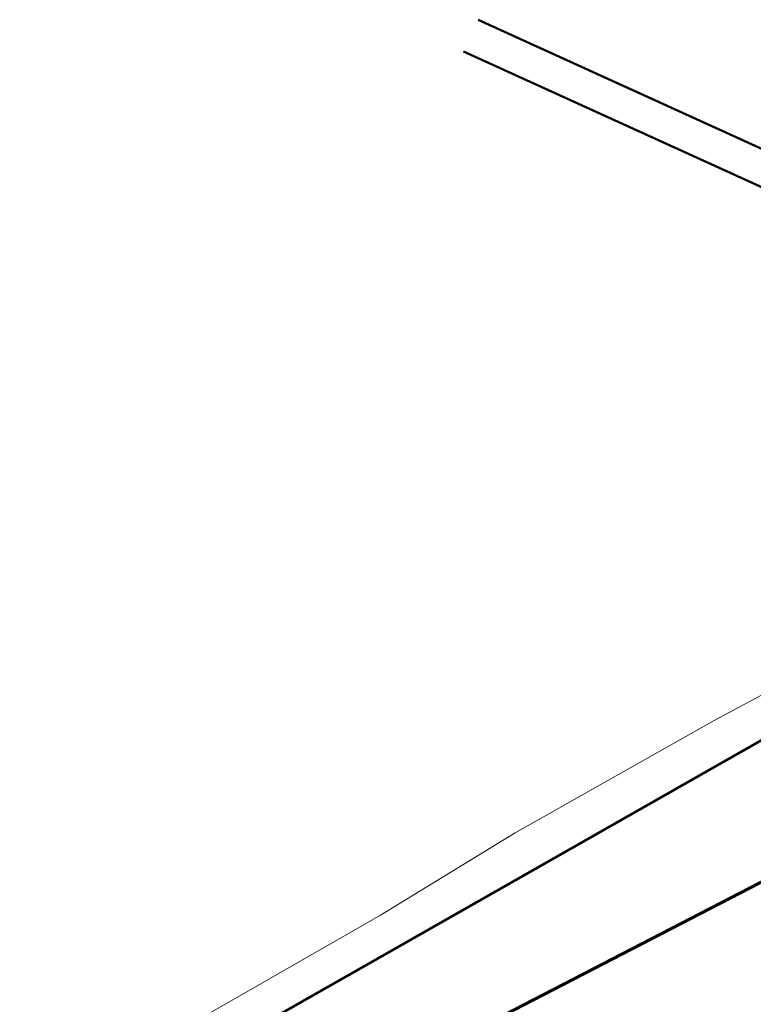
# Model space of a CAD drawing. Header units: metres. Extents: x 7389918 to 7395901, y 5992959 to 5996029.
# Tile 3 of 66: x 7390394 to 7390499, y 5993249 to 5993390. Entities that reach past the tile are written whole.
import ezdxf

# ---------------------------------------------------------------- set-up
doc = ezdxf.new("R2010")
doc.units = ezdxf.units.M
doc.header["$MEASUREMENT"] = 0
for name, pattern in [('1', [0]), ('2', [1.5, 1, -0.5]), ('4_SUWP', [0])]:
    doc.linetypes.add(name, pattern=pattern)
for name, color, linetype, lineweight in [('# Orlen Projekt - granice nieustalone do ustalenia', 6, 'CONTINUOUS', 100), ('Dzialki', 7, '1', 18), ('GRANICE_ZLE_L_0', 2, '1', 50), ('SUWP_L_0', 5, '4_SUWP', 18)]:
    doc.layers.add(name, color=color, linetype=linetype, lineweight=lineweight)
doc.layers.add('Kontury', color=7, linetype='2', lineweight=18, true_color=0x008000)
doc.layers.add('Uzytki', color=7, linetype='2', lineweight=18, true_color=0x008000)

msp = doc.modelspace()

# ---------------------------------------------------------------- linework, layer by layer
at = {"layer": '# Orlen Projekt - granice nieustalone do ustalenia', "linetype": '1', "lineweight": 60}
for p, q in [((7390397.03, 5993228.05), (7390565.05, 5993323.59)), ((7390421.89, 5993226.07), (7390594.11, 5993314.93))]:
    msp.add_line(p, q, dxfattribs=at)
at = {"layer": 'Dzialki'}
for p, q in [((7390460, 5993389.78), (7390582.76, 5993333.91)), ((7390565.05, 5993323.59), (7390397.03, 5993228.05)), ((7390421.89, 5993226.07), (7390594.11, 5993314.93))]:
    msp.add_line(p, q, dxfattribs=at)
at = {"layer": 'GRANICE_ZLE_L_0'}
for p, q in [((7390460, 5993389.78), (7390582.76, 5993333.91)), ((7390577.57, 5993330.77), (7390457.89, 5993385.24)), ((7390577.57, 5993330.77), (7390457.89, 5993385.24))]:
    msp.add_line(p, q, dxfattribs=at)
at = {"layer": 'Kontury'}
msp.add_line((7390421.89, 5993226.07), (7390594.11, 5993314.93), dxfattribs=at)
at = {"layer": 'SUWP_L_0', "linetype": '4_SUWP'}
for p, q in [((7390530.39, 5993309.47), (7390493.73, 5993289.68)), ((7390493.73, 5993289.68), (7390465.28, 5993273.63)), ((7390465.28, 5993273.63), (7390446.02, 5993261.86)), ((7390446.02, 5993261.86), (7390377.39, 5993222.62))]:
    msp.add_line(p, q, dxfattribs=at)
at = {"layer": 'Uzytki'}
msp.add_line((7390421.89, 5993226.07), (7390594.11, 5993314.93), dxfattribs=at)

doc.saveas('drawing.dxf')
